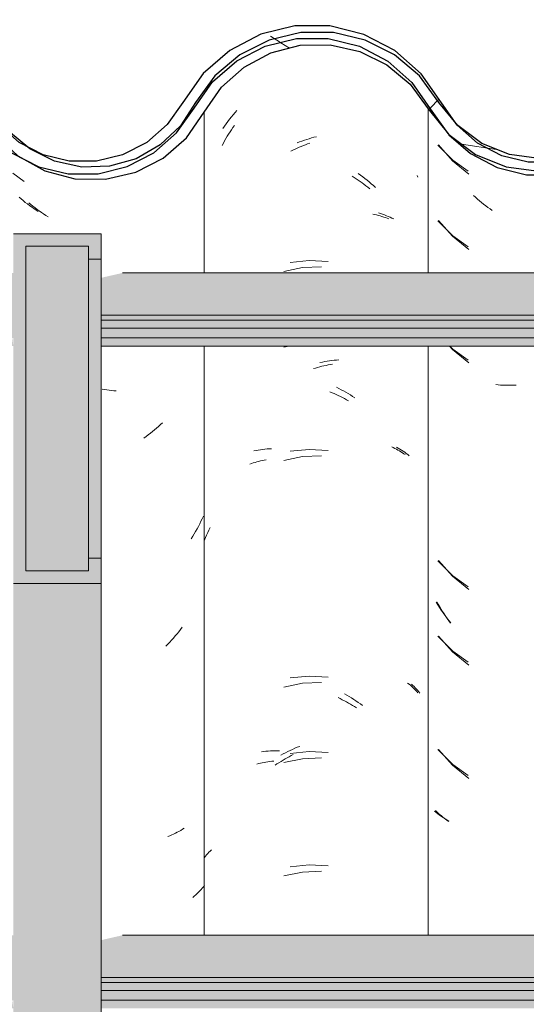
# Model space of a CAD drawing. Header units: metres. Extents: x 9.7 to 43.6, y -0.5 to 5.6.
# Tile 137 of 154: x 34.14 to 34.342, y 3.516 to 3.908. Entities that reach past the tile are written whole.
import ezdxf

# ---------------------------------------------------------------- set-up
doc = ezdxf.new("R2010")
doc.units = ezdxf.units.M
doc.layers.add('A-GLAZ-CWMG', color=7, linetype='Continuous', lineweight=5)
doc.layers.add('A-ROOF', color=7, linetype='Continuous', lineweight=5)
pattern_1 = [(50, (-14.575, 2.812), (0.364365, -0.031877), [0.0381, -0.4191]), (355, (-14.575, 2.812), (-0.070485, 0.382117), [0.03048, -0.33528]), (100.451, (-14.545, 2.81), (0.293886, 0.35023), [0.03238, -0.35618]), (46.184, (-14.575, 2.914), (0.54216, -0.084084), [0.05715, -0.62865]), (96.636, (-14.53, 2.907), (0.474805, 0.49485), [0.04857, -0.53427]), (351.184, (-14.575, 2.914), (0.47481, 0.49485), [0.04572, -0.50292]), (21, (-14.524, 2.888), (0.303226, -0.204528), [0.0381, -0.4191]), (326, (-14.524, 2.888), (0.123607, 0.36838), [0.03048, -0.33528]), (71.451, (-14.499, 2.871), (0.426833, 0.16384), [0.03238, -0.35618]), (37.5, (-14.575, 2.812), (0.0061807, 0.169108), [0.01676, -0.31445, 0.01676, -0.3236, -0.33655]), (37.5, (-14.575, 2.812), (0.0061807, 0.169108), [-0.67158, 0.01676, -0.31979]), (7.5, (-14.575, 2.812), (0.133641, 0.200358), [0.01676, -0.17729, 0.01676, -0.30683, -0.12827]), (7.5, (-14.575, 2.812), (0.133641, 0.200358), [-0.51765, 0.01676, -0.11151]), (327.5, (-14.688, 2.812), (0.2711816, -0.0114606), [0.01676, -0.11024, 0.01676, -0.37948, -0.52578]), (327.5, (-14.688, 2.812), (0.2711816, -0.0114606), [-0.52324, 0.01676, -0.50902]), (317.5, (-14.739, 2.812), (0.296258, 0.05085), [0.01676, -0.14834, 0.01676, -0.24638, -0.37338]), (317.5, (-14.739, 2.812), (0.296258, 0.05085), [-0.42824, 0.01676, -0.35662])]

# ---------------------------------------------------------------- blocks, each defined once
blk = doc.blocks.new('FP_215-D')
at = {"layer": 'A-GLAZ-CWMG', "color": 9, "true_color": 0xc0c0c0}
for p, q in [((-16.62297, 3.85851), (-16.6174, 3.8522)), ((-16.6174, 3.8522), (-16.61085, 3.84689)), ((-16.60829, 3.83762), (-16.60909, 3.83835)), ((-16.60748, 3.83691), (-16.60829, 3.83762)), ((-16.60666, 3.83621), (-16.60748, 3.83691)), ((-16.60583, 3.83553), (-16.60666, 3.83621)), ((-16.60499, 3.83486), (-16.60583, 3.83553)), ((-16.60415, 3.83421), (-16.60499, 3.83486)), ((-16.6033, 3.83357), (-16.60415, 3.83421)), ((-16.60244, 3.83295), (-16.6033, 3.83357)), ((-16.60157, 3.83234), (-16.60244, 3.83295)), ((-16.62297, 3.82836), (-16.6174, 3.82206)), ((-16.6174, 3.82206), (-16.61085, 3.81675)), ((-16.61864, 3.77825), (-16.6174, 3.77684)), ((-16.6174, 3.77684), (-16.61085, 3.77154)), ((-16.5992, 3.76278), (-16.60009, 3.76286)), ((-16.59831, 3.76271), (-16.5992, 3.76278)), ((-16.59742, 3.76266), (-16.59831, 3.76271)), ((-16.59652, 3.76262), (-16.59742, 3.76266)), ((-16.59561, 3.7626), (-16.59652, 3.76262)), ((-16.5947, 3.7626), (-16.59561, 3.7626)), ((-16.59379, 3.76261), (-16.5947, 3.7626)), ((-16.59287, 3.76264), (-16.59379, 3.76261)), ((-16.59195, 3.76269), (-16.59287, 3.76264)), ((-16.62297, 3.69272), (-16.6174, 3.68642)), ((-16.6174, 3.68642), (-16.61085, 3.68111)), ((-16.62307, 3.67525), (-16.62362, 3.67625)), ((-16.6225, 3.67427), (-16.62307, 3.67525)), ((-16.62192, 3.67329), (-16.6225, 3.67427)), ((-16.62133, 3.67233), (-16.62192, 3.67329)), ((-16.62073, 3.67138), (-16.62133, 3.67233)), ((-16.62011, 3.67043), (-16.62073, 3.67138)), ((-16.61948, 3.6695), (-16.62011, 3.67043)), ((-16.61884, 3.66858), (-16.61948, 3.6695)), ((-16.61818, 3.66767), (-16.61884, 3.66858)), ((-16.62297, 3.66258), (-16.6174, 3.65627)), ((-16.6174, 3.65627), (-16.61085, 3.65097)), ((-16.62297, 3.61736), (-16.6174, 3.61106)), ((-16.6174, 3.61106), (-16.61085, 3.60575)), ((-16.62364, 3.59243), (-16.62418, 3.59296)), ((-16.62309, 3.59191), (-16.62364, 3.59243)), ((-16.62253, 3.5914), (-16.62309, 3.59191)), ((-16.62195, 3.59091), (-16.62253, 3.5914)), ((-16.62136, 3.59042), (-16.62195, 3.59091)), ((-16.62076, 3.58994), (-16.62136, 3.59042)), ((-16.62014, 3.58948), (-16.62076, 3.58994)), ((-16.61951, 3.58903), (-16.62014, 3.58948)), ((-16.61887, 3.58858), (-16.61951, 3.58903))]:
    blk.add_line(p, q, dxfattribs=at)
blk = doc.blocks.new('FP_216-D')
at = {"layer": 'A-GLAZ-CWMG', "color": 9, "true_color": 0xc0c0c0}
for p, q in [((-16.70631, 3.86878), (-16.70559, 3.86968)), ((-16.70559, 3.86968), (-16.70487, 3.87056)), ((-16.70487, 3.87056), (-16.70413, 3.87143)), ((-16.70413, 3.87143), (-16.70338, 3.87228)), ((-16.70904, 3.86506), (-16.70838, 3.86601)), ((-16.70838, 3.86601), (-16.7077, 3.86695)), ((-16.7077, 3.86695), (-16.70701, 3.86787)), ((-16.70701, 3.86787), (-16.70631, 3.86878)), ((-16.67363, 3.86127), (-16.67267, 3.86153)), ((-16.67267, 3.86153), (-16.67171, 3.86177)), ((-16.67935, 3.85929), (-16.6784, 3.85967)), ((-16.6784, 3.85967), (-16.67745, 3.86003)), ((-16.67745, 3.86003), (-16.67649, 3.86036)), ((-16.67649, 3.86036), (-16.67554, 3.86068)), ((-16.67554, 3.86068), (-16.67458, 3.86098)), ((-16.67458, 3.86098), (-16.67363, 3.86127)), ((-16.65499, 3.84707), (-16.6541, 3.84644)), ((-16.6541, 3.84644), (-16.65323, 3.84579)), ((-16.65323, 3.84579), (-16.65236, 3.84512)), ((-16.65236, 3.84512), (-16.6515, 3.84444)), ((-16.6515, 3.84444), (-16.65065, 3.84374)), ((-16.65065, 3.84374), (-16.64981, 3.84302)), ((-16.64981, 3.84302), (-16.64898, 3.84229)), ((-16.64898, 3.84229), (-16.64815, 3.84154)), ((-16.64693, 3.83136), (-16.64613, 3.83112)), ((-16.64613, 3.83112), (-16.64534, 3.83085)), ((-16.64534, 3.83085), (-16.64456, 3.83057)), ((-16.64456, 3.83057), (-16.64379, 3.83027)), ((-16.64379, 3.83027), (-16.64304, 3.82996)), ((-16.64304, 3.82996), (-16.64229, 3.82964)), ((-16.64229, 3.82964), (-16.64156, 3.8293)), ((-16.64156, 3.8293), (-16.64084, 3.82895)), ((-16.67459, 3.8124), (-16.68219, 3.81163)), ((-16.66696, 3.81199), (-16.67459, 3.8124)), ((-16.67027, 3.77168), (-16.66932, 3.77188)), ((-16.66932, 3.77188), (-16.66837, 3.77206)), ((-16.66837, 3.77206), (-16.66742, 3.77222)), ((-16.66742, 3.77222), (-16.66647, 3.77237)), ((-16.66647, 3.77237), (-16.66552, 3.77249)), ((-16.66552, 3.77249), (-16.66458, 3.7726)), ((-16.66458, 3.7726), (-16.66364, 3.77269)), ((-16.66364, 3.77269), (-16.66271, 3.77276)), ((-16.66368, 3.7618), (-16.66274, 3.76133)), ((-16.66274, 3.76133), (-16.66181, 3.76085)), ((-16.66181, 3.76085), (-16.66089, 3.76035)), ((-16.66089, 3.76035), (-16.65996, 3.75983)), ((-16.65996, 3.75983), (-16.65905, 3.75929)), ((-16.65905, 3.75929), (-16.65814, 3.75873)), ((-16.65814, 3.75873), (-16.65723, 3.75816)), ((-16.65723, 3.75816), (-16.65633, 3.75757)), ((-16.69659, 3.73642), (-16.69574, 3.73659)), ((-16.69574, 3.73659), (-16.69488, 3.73675)), ((-16.69488, 3.73675), (-16.69402, 3.73688)), ((-16.69402, 3.73688), (-16.69315, 3.737)), ((-16.69315, 3.737), (-16.69227, 3.73711)), ((-16.69227, 3.73711), (-16.69138, 3.73719)), ((-16.69138, 3.73719), (-16.69049, 3.73726)), ((-16.69049, 3.73726), (-16.68959, 3.73731)), ((-16.67459, 3.73705), (-16.68219, 3.73628)), ((-16.66696, 3.73664), (-16.67459, 3.73705)), ((-16.63978, 3.73796), (-16.63909, 3.73757)), ((-16.63909, 3.73757), (-16.63841, 3.73717)), ((-16.63841, 3.73717), (-16.63775, 3.73676)), ((-16.63775, 3.73676), (-16.6371, 3.73634)), ((-16.6371, 3.73634), (-16.63647, 3.7359)), ((-16.63647, 3.7359), (-16.63585, 3.73545)), ((-16.63585, 3.73545), (-16.63524, 3.73499)), ((-16.63524, 3.73499), (-16.63465, 3.73451)), ((-16.71505, 3.70386), (-16.71458, 3.70484)), ((-16.71458, 3.70484), (-16.71409, 3.70581)), ((-16.71638, 3.70087), (-16.71595, 3.70187)), ((-16.71595, 3.70187), (-16.7155, 3.70287)), ((-16.7155, 3.70287), (-16.71505, 3.70386)), ((-16.67459, 3.64662), (-16.68219, 3.64585)), ((-16.66696, 3.64621), (-16.67459, 3.64662)), ((-16.63378, 3.64335), (-16.63325, 3.64287)), ((-16.63325, 3.64287), (-16.63274, 3.64238)), ((-16.63274, 3.64238), (-16.63224, 3.64189)), ((-16.63224, 3.64189), (-16.63175, 3.64138)), ((-16.63175, 3.64138), (-16.63128, 3.64087)), ((-16.66044, 3.63953), (-16.65952, 3.639)), ((-16.65952, 3.639), (-16.65861, 3.63845)), ((-16.65861, 3.63845), (-16.6577, 3.63789)), ((-16.6577, 3.63789), (-16.6568, 3.63731)), ((-16.63128, 3.64087), (-16.63082, 3.64034)), ((-16.63082, 3.64034), (-16.63038, 3.63981)), ((-16.6568, 3.63731), (-16.6559, 3.63671)), ((-16.6559, 3.63671), (-16.65501, 3.63609)), ((-16.65501, 3.63609), (-16.65413, 3.63546)), ((-16.65413, 3.63546), (-16.65325, 3.63481)), ((-16.68121, 3.61736), (-16.68026, 3.61778)), ((-16.68026, 3.61778), (-16.67931, 3.61817)), ((-16.67931, 3.61817), (-16.67836, 3.61854)), ((-16.6936, 3.61637), (-16.69273, 3.61648)), ((-16.69273, 3.61648), (-16.69184, 3.61658)), ((-16.69184, 3.61658), (-16.69096, 3.61666)), ((-16.69096, 3.61666), (-16.69006, 3.61672)), ((-16.69006, 3.61672), (-16.68916, 3.61676)), ((-16.68916, 3.61676), (-16.68825, 3.61679)), ((-16.68825, 3.61679), (-16.68733, 3.61679)), ((-16.68733, 3.61679), (-16.68641, 3.61678)), ((-16.68588, 3.61504), (-16.68495, 3.61554)), ((-16.68495, 3.61554), (-16.68402, 3.61603)), ((-16.68402, 3.61603), (-16.68309, 3.61649)), ((-16.68309, 3.61649), (-16.68215, 3.61694)), ((-16.67459, 3.61648), (-16.68219, 3.61571)), ((-16.68215, 3.61694), (-16.68121, 3.61736)), ((-16.66696, 3.61607), (-16.67459, 3.61648)), ((-16.71638, 3.57428), (-16.71595, 3.57479)), ((-16.71595, 3.57479), (-16.7155, 3.57529)), ((-16.7155, 3.57529), (-16.71504, 3.57579)), ((-16.71504, 3.57579), (-16.71457, 3.57628)), ((-16.71457, 3.57628), (-16.71409, 3.57676)), ((-16.71409, 3.57676), (-16.71359, 3.57723)), ((-16.67459, 3.57126), (-16.68219, 3.57049)), ((-16.66696, 3.57085), (-16.67459, 3.57126))]:
    blk.add_line(p, q, dxfattribs=at)
blk = doc.blocks.new('FP_217-D')
at = {"layer": 'A-GLAZ-CWMG', "color": 9, "true_color": 0xc0c0c0}
for p, q in [((-16.78948, 3.83694), (-16.7903, 3.83763)), ((-16.78865, 3.83626), (-16.78948, 3.83694)), ((-16.78782, 3.83559), (-16.78865, 3.83626)), ((-16.78697, 3.83494), (-16.78782, 3.83559)), ((-16.78612, 3.83431), (-16.78697, 3.83494)), ((-16.78526, 3.83369), (-16.78612, 3.83431)), ((-16.78439, 3.83309), (-16.78526, 3.83369)), ((-16.78351, 3.8325), (-16.78439, 3.83309)), ((-16.78263, 3.83193), (-16.78351, 3.8325))]:
    blk.add_line(p, q, dxfattribs=at)
blk = doc.blocks.new('Rectangular Mullion - Telha Fibrocimento - Ondulada-V213-D')
at = {"layer": 'A-GLAZ-CWMG', "true_color": 0x808080}
h = blk.add_hatch(dxfattribs=at)
h.set_pattern_fill('FP_32', color=8, style=0, pattern_type=2)
h.set_pattern_definition(pattern_1)
h.paths.add_polyline_path([(-16.38005, 3.84925), (-16.38602, 3.85024), (-16.38083, 3.8513), (-16.38035, 3.85003)])
h.paths.add_polyline_path([(-16.20276, 3.84479), (-16.19077, 3.8476), (-16.1798, 3.85325), (-16.1705, 3.86139), (-16.15649, 3.88151), (-16.14746, 3.88956), (-16.13683, 3.89525), (-16.12489, 3.89828), (-16.11188, 3.89817), (-16.09922, 3.89472), (-16.09024, 3.89013), (-16.08062, 3.88171), (-16.06584, 3.86263), (-16.05526, 3.85474), (-16.04305, 3.84978), (-16.04234, 3.85233), (-16.03819, 3.84914), (-16.02991, 3.84809), (-16.01696, 3.84973), (-16.01201, 3.85172), (-16.01292, 3.85426), (-16.01221, 3.85464), (-16.00637, 3.85771), (-16.00474, 3.85464), (-15.99364, 3.86308), (-15.98528, 3.87341), (-15.98893, 3.87548), (-15.98585, 3.88056), (-15.9975, 3.86618), (-16.00709, 3.85907), (-16.01812, 3.85462), (-16.03001, 3.85312), (-16.04305, 3.85517), (-16.05273, 3.85907), (-16.06259, 3.86652), (-16.06966, 3.87491), (-16.07351, 3.87332), (-16.08062, 3.88346), (-16.07773, 3.88611), (-16.08135, 3.88854), (-16.08524, 3.89002), (-16.08275, 3.88533), (-16.09024, 3.89192), (-16.0883, 3.89482), (-16.10156, 3.90091), (-16.11188, 3.90338), (-16.11315, 3.90072), (-16.11394, 3.90091), (-16.1268, 3.90091), (-16.13908, 3.89793), (-16.15193, 3.89073), (-16.16008, 3.88363), (-16.16091, 3.88363), (-16.16689, 3.87543), (-16.16632, 3.8748), (-16.16767, 3.87324), (-16.16843, 3.87314), (-16.17663, 3.86139), (-16.1835, 3.85538), (-16.19413, 3.84984), (-16.20702, 3.84697), (-16.21389, 3.84697), (-16.21164, 3.84966), (-16.21229, 3.84966), (-16.22309, 3.852), (-16.23302, 3.85688), (-16.24151, 3.86402), (-16.2491, 3.87466), (-16.25607, 3.88597), (-16.26697, 3.89657), (-16.28011, 3.90414), (-16.29662, 3.90826), (-16.31024, 3.90846), (-16.32453, 3.90514), (-16.33799, 3.89818), (-16.34935, 3.88808), (-16.36408, 3.86642), (-16.37221, 3.85911), (-16.38183, 3.85398), (-16.3867, 3.85235), (-16.38709, 3.85003), (-16.39051, 3.85178), (-16.39238, 3.8513), (-16.40394, 3.85141), (-16.41572, 3.8548), (-16.42351, 3.85886), (-16.43171, 3.86609), (-16.44803, 3.88855), (-16.45661, 3.8962), (-16.47107, 3.90331), (-16.48358, 3.90625), (-16.49688, 3.9063), (-16.51059, 3.90297), (-16.52313, 3.89645), (-16.53378, 3.88711), (-16.54193, 3.87548), (-16.53861, 3.87301), (-16.5477, 3.86206), (-16.55799, 3.8551), (-16.55937, 3.85771), (-16.56422, 3.85463), (-16.56592, 3.85426), (-16.56517, 3.85165), (-16.5717, 3.84951), (-16.58301, 3.84808), (-16.59202, 3.84978), (-16.59534, 3.85233), (-16.59605, 3.84978), (-16.60972, 3.85583), (-16.61884, 3.86262), (-16.60826, 3.85402), (-16.59957, 3.84949), (-16.58727, 3.84662), (-16.57589, 3.84663), (-16.56422, 3.84951), (-16.55316, 3.85545), (-16.5445, 3.86308), (-16.53014, 3.88364), (-16.52042, 3.8922), (-16.50898, 3.89818), (-16.49646, 3.90126), (-16.48278, 3.90106), (-16.4691, 3.89713), (-16.45801, 3.89073), (-16.44968, 3.88325), (-16.43434, 3.86178), (-16.42647, 3.85479), (-16.41357, 3.8486), (-16.40326, 3.84624), (-16.39182, 3.84628), (-16.37794, 3.85038), (-16.36934, 3.85498), (-16.36029, 3.86313), (-16.34572, 3.8846), (-16.33553, 3.89375), (-16.32347, 3.90015), (-16.30979, 3.90342), (-16.29468, 3.90289), (-16.28341, 3.90003), (-16.27139, 3.89356), (-16.26125, 3.88435), (-16.25361, 3.87295), (-16.24997, 3.87295), (-16.24548, 3.86663), (-16.24225, 3.86381), (-16.24662, 3.86237), (-16.23731, 3.85951), (-16.23963, 3.85587), (-16.23672, 3.85356), (-16.22697, 3.84816), (-16.21507, 3.84498), (-16.20573, 3.84484)])
h.paths.add_polyline_path([(-16.72745, 3.8633), (-16.72821, 3.86397), (-16.72709, 3.86502)])
h.paths.add_polyline_path([(-16.7669, 3.84695), (-16.75876, 3.84697), (-16.74713, 3.84984), (-16.7365, 3.85538), (-16.72745, 3.8633), (-16.72561, 3.86663), (-16.72119, 3.87351), (-16.72049, 3.87314), (-16.71932, 3.8748), (-16.71984, 3.87561), (-16.71358, 3.88408), (-16.71308, 3.88363), (-16.70342, 3.89205), (-16.68983, 3.89848), (-16.67969, 3.90094), (-16.66547, 3.90109), (-16.66488, 3.90338), (-16.65222, 3.90035), (-16.6413, 3.89482), (-16.64324, 3.89192), (-16.6428, 3.89153), (-16.63575, 3.88533), (-16.63824, 3.89002), (-16.63298, 3.88802), (-16.63073, 3.88611), (-16.63362, 3.88346), (-16.62625, 3.87295), (-16.62246, 3.87502), (-16.62017, 3.87295), (-16.62992, 3.88685), (-16.64059, 3.89619), (-16.65456, 3.90302), (-16.66694, 3.90594), (-16.68032, 3.90596), (-16.69388, 3.90265), (-16.70628, 3.89619), (-16.71683, 3.88697), (-16.7328, 3.86524), (-16.73938, 3.85951), (-16.74898, 3.85454), (-16.75946, 3.85198), (-16.77072, 3.85209), (-16.78236, 3.85539), (-16.77598, 3.85198), (-16.76553, 3.84926), (-16.76689, 3.84697)])
h.paths.add_polyline_path([(-15.86057, 3.84716), (-15.86057, 3.8486), (-15.86272, 3.84913), (-15.87378, 3.85436), (-15.88316, 3.85819), (-15.8926, 3.86529), (-15.9083, 3.88523), (-15.91991, 3.89379), (-15.93341, 3.89888), (-15.94535, 3.90039), (-15.94858, 3.9), (-15.95806, 3.89709), (-15.96909, 3.89073), (-15.97713, 3.88295), (-15.9674, 3.8898), (-15.95593, 3.89406), (-15.94346, 3.8952), (-15.93142, 3.89314), (-15.92222, 3.88947), (-15.91248, 3.88232), (-15.8993, 3.86529), (-15.89668, 3.86255), (-15.8895, 3.85638), (-15.88134, 3.85162), (-15.87118, 3.84829), (-15.86084, 3.84719)])
h.paths.add_polyline_path([(-16.9178, 3.84723), (-16.91662, 3.84723), (-16.9036, 3.85076), (-16.89443, 3.85546), (-16.88536, 3.86325), (-16.87288, 3.88065), (-16.8658, 3.88684), (-16.85748, 3.89117), (-16.84839, 3.8934), (-16.83845, 3.89325), (-16.82877, 3.89056), (-16.82161, 3.88684), (-16.81425, 3.88025), (-16.8021, 3.86313), (-16.79302, 3.85526), (-16.79197, 3.85526), (-16.79263, 3.85587), (-16.79077, 3.85965), (-16.79983, 3.86257), (-16.79549, 3.86402), (-16.79983, 3.86852), (-16.803, 3.87298), (-16.80661, 3.87295), (-16.8152, 3.88521), (-16.82439, 3.89356), (-16.83088, 3.89657), (-16.83903, 3.89842), (-16.84968, 3.89824), (-16.85919, 3.89592), (-16.86893, 3.89073), (-16.87651, 3.88412), (-16.88909, 3.86661), (-16.89872, 3.85887), (-16.90718, 3.85462), (-16.9178, 3.85218), (-16.92756, 3.85218), (-16.93492, 3.84878), (-16.92852, 3.84723), (-16.92227, 3.84723)])
h.paths.add_polyline_path([(-16.93305, 3.84925), (-16.93383, 3.8513), (-16.93772, 3.85003), (-16.93483, 3.84954)])
h.paths.add_polyline_path([(-16.94009, 3.85003), (-16.93923, 3.85286), (-16.93492, 3.85398), (-16.94009, 3.85557), (-16.95065, 3.86193), (-16.95696, 3.86763), (-16.96314, 3.87669), (-16.96682, 3.87295), (-16.95978, 3.86325), (-16.94884, 3.85451), (-16.94482, 3.85245)])
h.paths.add_polyline_path([(-16.58741, 3.85054), (-16.58727, 3.85163), (-16.59099, 3.85255), (-16.5879, 3.85081)])
h.paths.add_polyline_path([(-16.03441, 3.85054), (-16.03799, 3.85255), (-16.03427, 3.85163)])
h.paths.add_polyline_path([(-16.61904, 3.86328), (-16.61559, 3.86641), (-16.62106, 3.86977), (-16.6193, 3.86411)])
h.paths.add_polyline_path([(-16.06604, 3.86328), (-16.06806, 3.86977), (-16.06285, 3.86618), (-16.06584, 3.86346)])
h.paths.add_polyline_path([(-16.17445, 3.8633), (-16.17445, 3.86468), (-16.17521, 3.86397)])
at = {"layer": 'A-GLAZ-CWMG', "lineweight": 25}
blk.add_line((-16.62625, 3.87295), (-16.61931, 3.86303), dxfattribs=at)
at = {"layer": 'A-GLAZ-CWMG', "lineweight": 25, "flags": 128}
for points in [[(-16.62185, 3.87535), (-16.62992, 3.88685), (-16.64044, 3.89611), (-16.65283, 3.90259), (-16.66638, 3.90594), (-16.68032, 3.90596), (-16.69388, 3.90265), (-16.70628, 3.89619), (-16.71683, 3.88697), (-16.72493, 3.87548)], [(-16.72049, 3.87314), (-16.71308, 3.88363), (-16.70342, 3.89205), (-16.69208, 3.89793), (-16.67969, 3.90094), (-16.66694, 3.90091), (-16.65456, 3.89785), (-16.64324, 3.89192), (-16.63362, 3.88346), (-16.62625, 3.87295)], [(-16.8091, 3.87295), (-16.8021, 3.86313), (-16.79302, 3.85526), (-16.78236, 3.84976), (-16.77072, 3.84694), (-16.75876, 3.84697), (-16.74713, 3.84984), (-16.7365, 3.85538), (-16.72745, 3.8633), (-16.72049, 3.87314)], [(-16.72493, 3.87548), (-16.73121, 3.86663), (-16.73938, 3.85951), (-16.74898, 3.85454), (-16.75946, 3.85198), (-16.77024, 3.85198), (-16.78072, 3.85454), (-16.79031, 3.85951), (-16.79848, 3.86663), (-16.80477, 3.87548)], [(-16.54193, 3.87548), (-16.54816, 3.86653), (-16.55631, 3.85932), (-16.56592, 3.85426), (-16.57644, 3.85165), (-16.58727, 3.85163), (-16.59779, 3.85421), (-16.60742, 3.85923), (-16.61559, 3.86641), (-16.62185, 3.87535)], [(-16.61889, 3.86257), (-16.61024, 3.85506), (-16.59957, 3.84949), (-16.5879, 3.84662), (-16.57589, 3.84663), (-16.56422, 3.84951), (-16.55355, 3.8551), (-16.5445, 3.86308), (-16.53757, 3.87301)]]:
    blk.add_lwpolyline(points, dxfattribs=at)
at = {"layer": 'A-GLAZ-CWMG'}
for name in ['FP_216-D', 'FP_215-D', 'FP_217-D']:
    blk.add_blockref(name, (0, 0), dxfattribs=at)
blk = doc.blocks.new('FP_236-D')
at = {"layer": 'A-GLAZ-CWMG', "color": 9, "true_color": 0xc0c0c0}
for p, q in [((-16.62325, 3.85839), (-16.61731, 3.85243)), ((-16.61731, 3.85243), (-16.61122, 3.84803)), ((-16.62325, 3.82825), (-16.61731, 3.82229)), ((-16.61731, 3.82229), (-16.61122, 3.81788)), ((-16.61848, 3.77825), (-16.61731, 3.77707)), ((-16.61731, 3.77707), (-16.61122, 3.77267)), ((-16.62325, 3.69261), (-16.61731, 3.68664)), ((-16.61731, 3.68664), (-16.61122, 3.68224)), ((-16.62327, 3.67502), (-16.62395, 3.6761)), ((-16.62259, 3.67395), (-16.62327, 3.67502)), ((-16.62188, 3.6729), (-16.62259, 3.67395)), ((-16.62116, 3.67186), (-16.62188, 3.6729)), ((-16.62043, 3.67084), (-16.62116, 3.67186)), ((-16.61968, 3.66983), (-16.62043, 3.67084)), ((-16.61891, 3.66883), (-16.61968, 3.66983)), ((-16.61813, 3.66786), (-16.61891, 3.66883)), ((-16.62325, 3.66246), (-16.61731, 3.6565)), ((-16.61731, 3.6565), (-16.61122, 3.6521)), ((-16.62325, 3.61725), (-16.61731, 3.61129)), ((-16.61731, 3.61129), (-16.61122, 3.60688)), ((-16.6239, 3.59221), (-16.62456, 3.59276)), ((-16.62323, 3.59167), (-16.6239, 3.59221)), ((-16.62254, 3.59114), (-16.62323, 3.59167)), ((-16.62183, 3.59063), (-16.62254, 3.59114)), ((-16.62111, 3.59013), (-16.62183, 3.59063)), ((-16.62038, 3.58965), (-16.62111, 3.59013)), ((-16.61963, 3.58918), (-16.62038, 3.58965)), ((-16.61886, 3.58873), (-16.61963, 3.58918))]:
    blk.add_line(p, q, dxfattribs=at)
blk = doc.blocks.new('FP_237-D')
at = {"layer": 'A-GLAZ-CWMG', "color": 9, "true_color": 0xc0c0c0}
for p, q in [((-16.70558, 3.86454), (-16.705, 3.86539)), ((-16.705, 3.86539), (-16.70441, 3.86623)), ((-16.70778, 3.86104), (-16.70724, 3.86193)), ((-16.70724, 3.86193), (-16.7067, 3.86281)), ((-16.7067, 3.86281), (-16.70615, 3.86368)), ((-16.70615, 3.86368), (-16.70558, 3.86454)), ((-16.7093, 3.85832), (-16.7088, 3.85923)), ((-16.7088, 3.85923), (-16.7083, 3.86014)), ((-16.7083, 3.86014), (-16.70778, 3.86104)), ((-16.67939, 3.85716), (-16.67855, 3.85754)), ((-16.67855, 3.85754), (-16.67771, 3.8579)), ((-16.67771, 3.8579), (-16.67688, 3.85824)), ((-16.67688, 3.85824), (-16.67604, 3.85857)), ((-16.67604, 3.85857), (-16.67519, 3.85889)), ((-16.67519, 3.85889), (-16.67435, 3.85919)), ((-16.68187, 3.85594), (-16.68105, 3.85636)), ((-16.68105, 3.85636), (-16.68022, 3.85677)), ((-16.68022, 3.85677), (-16.67939, 3.85716)), ((-16.65746, 3.846), (-16.65665, 3.8455)), ((-16.63152, 3.84635), (-16.63119, 3.84562)), ((-16.65665, 3.8455), (-16.65585, 3.84499)), ((-16.65585, 3.84499), (-16.65506, 3.84447)), ((-16.65506, 3.84447), (-16.65427, 3.84393)), ((-16.65427, 3.84393), (-16.65349, 3.84337)), ((-16.65349, 3.84337), (-16.65271, 3.8428)), ((-16.65271, 3.8428), (-16.65194, 3.84222)), ((-16.65194, 3.84222), (-16.65117, 3.84162)), ((-16.65117, 3.84162), (-16.65041, 3.84101)), ((-16.64914, 3.83093), (-16.6484, 3.83076)), ((-16.6484, 3.83076), (-16.64767, 3.83058)), ((-16.64767, 3.83058), (-16.64695, 3.83039)), ((-16.64695, 3.83039), (-16.64623, 3.83018)), ((-16.64623, 3.83018), (-16.64553, 3.82996)), ((-16.64553, 3.82996), (-16.64483, 3.82973)), ((-16.64483, 3.82973), (-16.64414, 3.82948)), ((-16.64414, 3.82948), (-16.64346, 3.82923)), ((-16.64346, 3.82923), (-16.64279, 3.82896)), ((-16.6772, 3.80953), (-16.68464, 3.80798)), ((-16.6696, 3.80986), (-16.6772, 3.80953)), ((-16.68268, 3.77825), (-16.68464, 3.77784)), ((-16.66616, 3.77088), (-16.66532, 3.77102)), ((-16.67291, 3.76924), (-16.67207, 3.76949)), ((-16.67207, 3.76949), (-16.67122, 3.76974)), ((-16.67122, 3.76974), (-16.67038, 3.76997)), ((-16.67038, 3.76997), (-16.66953, 3.77018)), ((-16.66953, 3.77018), (-16.66869, 3.77038)), ((-16.66869, 3.77038), (-16.66784, 3.77056)), ((-16.66784, 3.77056), (-16.667, 3.77073)), ((-16.667, 3.77073), (-16.66616, 3.77088)), ((-16.6663, 3.75997), (-16.66546, 3.75963)), ((-16.66546, 3.75963), (-16.66462, 3.75928)), ((-16.66462, 3.75928), (-16.66379, 3.75891)), ((-16.66379, 3.75891), (-16.66295, 3.75853)), ((-16.66295, 3.75853), (-16.66212, 3.75813)), ((-16.66212, 3.75813), (-16.6613, 3.75771)), ((-16.6613, 3.75771), (-16.66047, 3.75729)), ((-16.66047, 3.75729), (-16.65965, 3.75684)), ((-16.65965, 3.75684), (-16.65883, 3.75639)), ((-16.64167, 3.73804), (-16.64102, 3.73774)), ((-16.64102, 3.73774), (-16.64039, 3.73743)), ((-16.64039, 3.73743), (-16.63976, 3.7371)), ((-16.63976, 3.7371), (-16.63915, 3.73677)), ((-16.63915, 3.73677), (-16.63854, 3.73642)), ((-16.63854, 3.73642), (-16.63795, 3.73606)), ((-16.63795, 3.73606), (-16.63737, 3.7357)), ((-16.63737, 3.7357), (-16.6368, 3.73532)), ((-16.69688, 3.73164), (-16.69617, 3.73185)), ((-16.69617, 3.73185), (-16.69545, 3.73206)), ((-16.69545, 3.73206), (-16.69472, 3.73224)), ((-16.69472, 3.73224), (-16.69399, 3.73242)), ((-16.69399, 3.73242), (-16.69324, 3.73258)), ((-16.69324, 3.73258), (-16.69249, 3.73273)), ((-16.69249, 3.73273), (-16.69174, 3.73286)), ((-16.6772, 3.73418), (-16.68464, 3.73263)), ((-16.6696, 3.7345), (-16.6772, 3.73418)), ((-16.6368, 3.73532), (-16.63624, 3.73493)), ((-16.69828, 3.73118), (-16.69758, 3.73142)), ((-16.69758, 3.73142), (-16.69688, 3.73164)), ((-16.6772, 3.64375), (-16.68464, 3.6422)), ((-16.6696, 3.64408), (-16.6772, 3.64375)), ((-16.63532, 3.64382), (-16.63475, 3.64337)), ((-16.63475, 3.64337), (-16.6342, 3.64291)), ((-16.6342, 3.64291), (-16.63366, 3.64245)), ((-16.63366, 3.64245), (-16.63314, 3.64197)), ((-16.63314, 3.64197), (-16.63263, 3.64148)), ((-16.63263, 3.64148), (-16.63214, 3.64098)), ((-16.66302, 3.63799), (-16.66219, 3.63759)), ((-16.66219, 3.63759), (-16.66136, 3.63718)), ((-16.63214, 3.64098), (-16.63166, 3.64048)), ((-16.63166, 3.64048), (-16.63119, 3.63996)), ((-16.66136, 3.63718), (-16.66054, 3.63675)), ((-16.66054, 3.63675), (-16.65972, 3.63631)), ((-16.65972, 3.63631), (-16.6589, 3.63585)), ((-16.6589, 3.63585), (-16.65809, 3.63538)), ((-16.65809, 3.63538), (-16.65728, 3.6349)), ((-16.65728, 3.6349), (-16.65648, 3.6344)), ((-16.65648, 3.6344), (-16.65568, 3.63388)), ((-16.68419, 3.61353), (-16.68338, 3.61399)), ((-16.68338, 3.61399), (-16.68256, 3.61444)), ((-16.68256, 3.61444), (-16.68173, 3.61487)), ((-16.68173, 3.61487), (-16.68091, 3.61529)), ((-16.6696, 3.61393), (-16.6772, 3.61361)), ((-16.69551, 3.61147), (-16.69478, 3.61166)), ((-16.69478, 3.61166), (-16.69405, 3.61183)), ((-16.69405, 3.61183), (-16.69331, 3.61199)), ((-16.69331, 3.61199), (-16.69256, 3.61214)), ((-16.69256, 3.61214), (-16.6918, 3.61228)), ((-16.6918, 3.61228), (-16.69104, 3.6124)), ((-16.69104, 3.6124), (-16.69027, 3.61251)), ((-16.69027, 3.61251), (-16.68949, 3.6126)), ((-16.68949, 3.6126), (-16.68871, 3.61268)), ((-16.6882, 3.611), (-16.68741, 3.61153)), ((-16.68741, 3.61153), (-16.68661, 3.61205)), ((-16.68661, 3.61205), (-16.68581, 3.61256)), ((-16.68581, 3.61256), (-16.685, 3.61305)), ((-16.685, 3.61305), (-16.68419, 3.61353)), ((-16.6772, 3.61361), (-16.68464, 3.61206)), ((-16.6772, 3.56839), (-16.68464, 3.56684)), ((-16.6696, 3.56872), (-16.6772, 3.56839))]:
    blk.add_line(p, q, dxfattribs=at)
blk = doc.blocks.new('FP_238-D')
at = {"layer": 'A-GLAZ-CWMG', "color": 9, "true_color": 0xc0c0c0}
for p, q in [((-16.79283, 3.84728), (-16.78822, 3.84391)), ((-16.78559, 3.83476), (-16.78641, 3.83545)), ((-16.78476, 3.83408), (-16.78559, 3.83476)), ((-16.78392, 3.83343), (-16.78476, 3.83408)), ((-16.78307, 3.83278), (-16.78392, 3.83343)), ((-16.78221, 3.83215), (-16.78307, 3.83278)), ((-16.78135, 3.83154), (-16.78221, 3.83215)), ((-16.78048, 3.83094), (-16.78135, 3.83154)), ((-16.7796, 3.83036), (-16.78048, 3.83094)), ((-16.77872, 3.82979), (-16.7796, 3.83036)), ((-16.75627, 3.76088), (-16.7572, 3.76104)), ((-16.75533, 3.76073), (-16.75627, 3.76088)), ((-16.75439, 3.76061), (-16.75533, 3.76073)), ((-16.75346, 3.7605), (-16.75439, 3.76061)), ((-16.75253, 3.76041), (-16.75346, 3.7605)), ((-16.7516, 3.76033), (-16.75253, 3.76041)), ((-16.73303, 3.74769), (-16.73382, 3.74695)), ((-16.73792, 3.74346), (-16.73876, 3.74281)), ((-16.73708, 3.74413), (-16.73792, 3.74346)), ((-16.73625, 3.74481), (-16.73708, 3.74413)), ((-16.73543, 3.74551), (-16.73625, 3.74481)), ((-16.73462, 3.74622), (-16.73543, 3.74551)), ((-16.73382, 3.74695), (-16.73462, 3.74622)), ((-16.73961, 3.74217), (-16.74047, 3.74155)), ((-16.73876, 3.74281), (-16.73961, 3.74217)), ((-16.71773, 3.70834), (-16.71824, 3.70732)), ((-16.71723, 3.70937), (-16.71773, 3.70834)), ((-16.71675, 3.71041), (-16.71723, 3.70937)), ((-16.71986, 3.70431), (-16.72043, 3.70332)), ((-16.71931, 3.7053), (-16.71986, 3.70431)), ((-16.71877, 3.7063), (-16.71931, 3.7053)), ((-16.71824, 3.70732), (-16.71877, 3.7063)), ((-16.72101, 3.70235), (-16.7216, 3.70139)), ((-16.72043, 3.70332), (-16.72101, 3.70235)), ((-16.72586, 3.66517), (-16.72655, 3.6643)), ((-16.72519, 3.66606), (-16.72586, 3.66517)), ((-16.7287, 3.66176), (-16.72943, 3.66094)), ((-16.72797, 3.66259), (-16.7287, 3.66176)), ((-16.72726, 3.66344), (-16.72797, 3.66259)), ((-16.72655, 3.6643), (-16.72726, 3.66344)), ((-16.73093, 3.65933), (-16.7317, 3.65855)), ((-16.73018, 3.66013), (-16.73093, 3.65933)), ((-16.72943, 3.66094), (-16.73018, 3.66013)), ((-16.73014, 3.58287), (-16.7309, 3.58256)), ((-16.72939, 3.5832), (-16.73014, 3.58287)), ((-16.72866, 3.58355), (-16.72939, 3.5832)), ((-16.72794, 3.5839), (-16.72866, 3.58355)), ((-16.72722, 3.58427), (-16.72794, 3.5839)), ((-16.72652, 3.58465), (-16.72722, 3.58427)), ((-16.72583, 3.58505), (-16.72652, 3.58465)), ((-16.72515, 3.58546), (-16.72583, 3.58505)), ((-16.72449, 3.58587), (-16.72515, 3.58546)), ((-16.71626, 3.5631), (-16.71673, 3.56253)), ((-16.71983, 3.5593), (-16.7204, 3.5588)), ((-16.71928, 3.55982), (-16.71983, 3.5593)), ((-16.71874, 3.56034), (-16.71928, 3.55982)), ((-16.71822, 3.56088), (-16.71874, 3.56034)), ((-16.71771, 3.56142), (-16.71822, 3.56088)), ((-16.71721, 3.56197), (-16.71771, 3.56142)), ((-16.71673, 3.56253), (-16.71721, 3.56197)), ((-16.7204, 3.5588), (-16.72098, 3.5583))]:
    blk.add_line(p, q, dxfattribs=at)
blk = doc.blocks.new('Rectangular Mullion - Telha Fibrocimento - Ondulada-V227-D')
at = {"layer": 'A-GLAZ-CWMG', "true_color": 0x808080}
h = blk.add_hatch(dxfattribs=at)
h.set_pattern_fill('FP_32', color=8, style=0, pattern_type=2)
h.set_pattern_definition(pattern_1)
h.paths.add_polyline_path([(-16.93305, 3.84925), (-16.93865, 3.85032), (-16.93383, 3.8513), (-16.93335, 3.85003)])
h.paths.add_polyline_path([(-16.75576, 3.84479), (-16.74377, 3.8476), (-16.7328, 3.85325), (-16.7235, 3.86139), (-16.70949, 3.88151), (-16.70046, 3.88956), (-16.68983, 3.89525), (-16.67789, 3.89828), (-16.66488, 3.89817), (-16.65222, 3.89472), (-16.64324, 3.89013), (-16.63362, 3.88171), (-16.61884, 3.86263), (-16.60826, 3.85474), (-16.59605, 3.84978), (-16.59534, 3.85233), (-16.59119, 3.84914), (-16.58291, 3.84809), (-16.56996, 3.84973), (-16.56501, 3.85172), (-16.56592, 3.85426), (-16.56521, 3.85464), (-16.55937, 3.85771), (-16.55774, 3.85464), (-16.54664, 3.86308), (-16.53828, 3.87341), (-16.54193, 3.87548), (-16.53885, 3.88056), (-16.5505, 3.86618), (-16.56009, 3.85907), (-16.57112, 3.85462), (-16.58301, 3.85312), (-16.59605, 3.85517), (-16.60573, 3.85907), (-16.61559, 3.86652), (-16.62266, 3.87491), (-16.62651, 3.87332), (-16.63362, 3.88346), (-16.63073, 3.88611), (-16.63435, 3.88854), (-16.63824, 3.89002), (-16.63575, 3.88533), (-16.64324, 3.89192), (-16.6413, 3.89482), (-16.65456, 3.90091), (-16.66488, 3.90338), (-16.66615, 3.90072), (-16.66694, 3.90091), (-16.6798, 3.90091), (-16.69334, 3.89728), (-16.70493, 3.89073), (-16.71308, 3.88363), (-16.71391, 3.88363), (-16.71989, 3.87543), (-16.71932, 3.8748), (-16.72049, 3.87314), (-16.72143, 3.87314), (-16.72963, 3.86139), (-16.7365, 3.85538), (-16.74713, 3.84984), (-16.76002, 3.84697), (-16.76689, 3.84697), (-16.76464, 3.84966), (-16.76529, 3.84966), (-16.77609, 3.852), (-16.78602, 3.85688), (-16.79451, 3.86402), (-16.8021, 3.87466), (-16.80907, 3.88597), (-16.81997, 3.89657), (-16.83351, 3.90425), (-16.84962, 3.90826), (-16.86324, 3.90846), (-16.87753, 3.90514), (-16.89099, 3.89818), (-16.9036, 3.88624), (-16.91708, 3.86642), (-16.92521, 3.85911), (-16.93483, 3.85398), (-16.9397, 3.85235), (-16.94009, 3.85003), (-16.94351, 3.85178), (-16.94538, 3.8513), (-16.95694, 3.85141), (-16.96872, 3.8548), (-16.97651, 3.85886), (-16.98471, 3.86609), (-16.99903, 3.88678), (-17.00961, 3.8962), (-17.02407, 3.90331), (-17.03658, 3.90625), (-17.04988, 3.9063), (-17.06359, 3.90297), (-17.07613, 3.89645), (-17.08678, 3.88711), (-17.09493, 3.87548), (-17.09161, 3.87301), (-17.1007, 3.86206), (-17.11099, 3.8551), (-17.11237, 3.85771), (-17.11722, 3.85463), (-17.11892, 3.85426), (-17.11817, 3.85165), (-17.1247, 3.84951), (-17.13601, 3.84808), (-17.14502, 3.84978), (-17.14834, 3.85233), (-17.14905, 3.84978), (-17.16272, 3.85583), (-17.17184, 3.86262), (-17.16126, 3.85402), (-17.15257, 3.84949), (-17.14027, 3.84662), (-17.12889, 3.84663), (-17.11722, 3.84951), (-17.10655, 3.8551), (-17.0975, 3.86308), (-17.08314, 3.88364), (-17.07342, 3.8922), (-17.06198, 3.89818), (-17.04946, 3.90126), (-17.03578, 3.90106), (-17.0221, 3.89713), (-17.01101, 3.89073), (-17.00268, 3.88325), (-16.98734, 3.86178), (-16.97947, 3.85479), (-16.96657, 3.8486), (-16.95626, 3.84624), (-16.94482, 3.84628), (-16.9316, 3.85003), (-16.92234, 3.85498), (-16.91329, 3.86313), (-16.89872, 3.8846), (-16.88853, 3.89375), (-16.87647, 3.90015), (-16.86279, 3.90342), (-16.84768, 3.90289), (-16.83641, 3.90003), (-16.82439, 3.89356), (-16.81425, 3.88435), (-16.80661, 3.87295), (-16.80297, 3.87295), (-16.79847, 3.86661), (-16.79525, 3.86381), (-16.79962, 3.86237), (-16.79031, 3.85951), (-16.79263, 3.85587), (-16.78972, 3.85356), (-16.77997, 3.84816), (-16.76807, 3.84498), (-16.75873, 3.84484)])
h.paths.add_polyline_path([(-17.28045, 3.8633), (-17.28121, 3.86397), (-17.28009, 3.86502)])
h.paths.add_polyline_path([(-17.3199, 3.84695), (-17.31176, 3.84697), (-17.30013, 3.84984), (-17.28909, 3.85574), (-17.28045, 3.8633), (-17.27861, 3.86663), (-17.27419, 3.87351), (-17.27349, 3.87314), (-17.27232, 3.8748), (-17.27284, 3.87561), (-17.26658, 3.88408), (-17.26608, 3.88363), (-17.25642, 3.89205), (-17.24283, 3.89848), (-17.23269, 3.90094), (-17.21847, 3.90109), (-17.21788, 3.90338), (-17.20522, 3.90035), (-17.1943, 3.89482), (-17.19624, 3.89192), (-17.1958, 3.89153), (-17.18875, 3.88533), (-17.19124, 3.89002), (-17.18598, 3.88802), (-17.18396, 3.8859), (-17.18662, 3.88346), (-17.17925, 3.87295), (-17.17546, 3.87502), (-17.17317, 3.87295), (-17.18396, 3.88777), (-17.19359, 3.89619), (-17.20756, 3.90302), (-17.21994, 3.90594), (-17.23332, 3.90596), (-17.24688, 3.90265), (-17.25928, 3.89619), (-17.26983, 3.88697), (-17.2858, 3.86524), (-17.29238, 3.85951), (-17.30198, 3.85454), (-17.31246, 3.85198), (-17.32413, 3.85219), (-17.33536, 3.85539), (-17.32898, 3.85198), (-17.31853, 3.84926), (-17.31989, 3.84697)])
h.paths.add_polyline_path([(-16.41357, 3.84716), (-16.41357, 3.8486), (-16.41572, 3.84913), (-16.42678, 3.85436), (-16.43616, 3.85819), (-16.4456, 3.86529), (-16.4613, 3.88523), (-16.47291, 3.89379), (-16.48641, 3.89888), (-16.49835, 3.90039), (-16.50158, 3.9), (-16.51106, 3.89709), (-16.52209, 3.89073), (-16.53013, 3.88295), (-16.5204, 3.8898), (-16.50893, 3.89406), (-16.49646, 3.8952), (-16.48442, 3.89314), (-16.47522, 3.88947), (-16.46548, 3.88232), (-16.4523, 3.86529), (-16.44968, 3.86255), (-16.4425, 3.85638), (-16.43434, 3.85162), (-16.42418, 3.84829), (-16.41384, 3.84719)])
h.paths.add_polyline_path([(-17.47527, 3.84723), (-17.46962, 3.84723), (-17.45804, 3.85003), (-17.44743, 3.85546), (-17.43836, 3.86325), (-17.42588, 3.88065), (-17.4188, 3.88684), (-17.41048, 3.89117), (-17.40139, 3.8934), (-17.39145, 3.89325), (-17.38177, 3.89056), (-17.37461, 3.88684), (-17.36725, 3.88025), (-17.3551, 3.86313), (-17.34602, 3.85526), (-17.34497, 3.85526), (-17.34563, 3.85587), (-17.34377, 3.85965), (-17.35283, 3.86257), (-17.34849, 3.86402), (-17.35283, 3.86852), (-17.356, 3.87298), (-17.35961, 3.87295), (-17.3682, 3.88521), (-17.37739, 3.89356), (-17.38388, 3.89657), (-17.39203, 3.89842), (-17.40268, 3.89824), (-17.41219, 3.89592), (-17.42193, 3.89073), (-17.42951, 3.88412), (-17.44209, 3.86661), (-17.45172, 3.85887), (-17.46018, 3.85462), (-17.4708, 3.85218), (-17.48056, 3.85218), (-17.48792, 3.84878), (-17.48152, 3.84723), (-17.47534, 3.84723)])
h.paths.add_polyline_path([(-17.48605, 3.84925), (-17.48683, 3.8513), (-17.49072, 3.85003), (-17.48783, 3.84954)])
h.paths.add_polyline_path([(-17.49309, 3.85003), (-17.49223, 3.85286), (-17.48792, 3.85398), (-17.49309, 3.85557), (-17.50365, 3.86193), (-17.50996, 3.86763), (-17.51614, 3.87669), (-17.51982, 3.87295), (-17.51278, 3.86325), (-17.50184, 3.85451), (-17.49782, 3.85245)])
h.paths.add_polyline_path([(-16.58741, 3.85054), (-16.59099, 3.85255), (-16.58727, 3.85163)])
h.paths.add_polyline_path([(-17.14041, 3.85054), (-17.14027, 3.85163), (-17.14399, 3.85255), (-17.1409, 3.85081)])
h.paths.add_polyline_path([(-16.61904, 3.86328), (-16.62106, 3.86977), (-16.61585, 3.86618), (-16.61884, 3.86346)])
h.paths.add_polyline_path([(-17.17204, 3.86328), (-17.16859, 3.86641), (-17.17406, 3.86977), (-17.1723, 3.86411)])
h.paths.add_polyline_path([(-16.72745, 3.8633), (-16.72745, 3.86468), (-16.72821, 3.86397)])
at = {"layer": 'A-GLAZ-CWMG'}
for p, q in [((-16.7164, 3.80742), (-16.7164, 3.87156)), ((-16.62713, 3.80742), (-16.62713, 3.87295)), ((-16.7164, 3.54319), (-16.7164, 3.77825)), ((-16.62713, 3.54319), (-16.62713, 3.77825))]:
    blk.add_line(p, q, dxfattribs=at)
at = {"layer": 'A-GLAZ-CWMG', "lineweight": 25, "flags": 128}
for points in [[(-16.62283, 3.87548), (-16.63062, 3.88602), (-16.64059, 3.89446), (-16.65222, 3.90035), (-16.66488, 3.90338), (-16.67789, 3.90338), (-16.69054, 3.90035), (-16.70217, 3.89446), (-16.71215, 3.88602), (-16.71993, 3.87548)], [(-16.7164, 3.87156), (-16.70949, 3.88151), (-16.70046, 3.88956), (-16.68983, 3.89525), (-16.67818, 3.89827), (-16.66615, 3.89846), (-16.65441, 3.8958), (-16.64361, 3.89044), (-16.63435, 3.88268), (-16.62713, 3.87295)], [(-16.71993, 3.87548), (-16.72594, 3.86612), (-16.73399, 3.85847), (-16.74361, 3.853), (-16.75425, 3.85), (-16.76529, 3.84966), (-16.77609, 3.852), (-16.78602, 3.85688), (-16.79451, 3.86402), (-16.80108, 3.873)], [(-16.54299, 3.87548), (-16.5505, 3.86618), (-16.56009, 3.85907), (-16.57112, 3.85462), (-16.58291, 3.8531), (-16.5947, 3.85462), (-16.60573, 3.85907), (-16.61532, 3.86618), (-16.62283, 3.87548)], [(-16.80661, 3.87295), (-16.79983, 3.86257), (-16.79077, 3.85414), (-16.77997, 3.84816), (-16.76807, 3.84498), (-16.75576, 3.84479), (-16.74377, 3.8476), (-16.7328, 3.85325), (-16.7235, 3.86139), (-16.7164, 3.87156)], [(-16.62713, 3.87295), (-16.61884, 3.86263), (-16.60826, 3.85474), (-16.59605, 3.84978), (-16.58301, 3.84808), (-16.56996, 3.84973), (-16.55774, 3.85464), (-16.54713, 3.86248), (-16.5388, 3.87277)]]:
    blk.add_lwpolyline(points, dxfattribs=at)
at = {"layer": 'A-GLAZ-CWMG'}
for name in ['FP_237-D', 'FP_236-D', 'FP_238-D']:
    blk.add_blockref(name, (0, 0), dxfattribs=at)
blk = doc.blocks.new('LONGARINA_STEEL_FRAME - LONGARINA_STEEL_FRAME-1917798-D')
at = {"layer": 'A-ROOF', "true_color": 0x9fa09c}
h = blk.add_hatch(color=253, dxfattribs=at)
h.paths.add_polyline_path([(-18.08004, 3.68355), (-18.04504, 3.68355), (-18.04504, 3.69366), (-18.05004, 3.69366), (-18.05004, 3.6886), (-18.07504, 3.6886), (-18.07504, 3.81804), (-18.05004, 3.81804), (-18.05004, 3.81298), (-18.04504, 3.81298), (-18.04504, 3.82309), (-18.08004, 3.82309), (-18.08004, 3.74909)])
h.paths.add_polyline_path([(-16.76343, 3.68355), (-16.75754, 3.68355), (-16.75754, 3.69366), (-16.76254, 3.69366), (-16.76254, 3.6886), (-16.78754, 3.6886), (-16.78754, 3.81804), (-16.76254, 3.81804), (-16.76254, 3.81298), (-16.75754, 3.81298), (-16.75754, 3.82309), (-16.79254, 3.82309), (-16.79254, 3.68355), (-16.78754, 3.68355)])
h.paths.add_polyline_path([(-15.50226, 3.68355), (-15.47004, 3.68355), (-15.47004, 3.82309), (-15.50504, 3.82309), (-15.50504, 3.81298), (-15.50004, 3.81298), (-15.50004, 3.81804), (-15.47504, 3.81804), (-15.47504, 3.6886), (-15.50004, 3.6886), (-15.50004, 3.69366), (-15.50504, 3.69366), (-15.50504, 3.68355), (-15.50392, 3.68355)])
for points in [[(-16.76343, 3.6886), (-16.76254, 3.6886), (-16.76254, 3.81804), (-16.78754, 3.81804), (-16.78754, 3.6886)], [(-16.76254, 3.69366), (-16.75754, 3.69366), (-16.75754, 3.81298), (-16.76254, 3.81298), (-16.76254, 3.74909)], [(-16.75754, 2.6571), (-16.75754, 3.68355), (-16.79254, 3.68355), (-16.79254, 2.6571), (-16.76343, 2.6571)]]:
    blk.add_hatch(color=253, dxfattribs=at).paths.add_polyline_path(points)
h = blk.add_hatch(color=253, dxfattribs=at)
h.paths.add_polyline_path([(-15.55364, 3.79061), (-15.50504, 3.79061), (-15.50504, 3.80742), (-15.64307, 3.80742), (-15.64976, 3.80589), (-15.66207, 3.80607), (-15.66724, 3.80742), (-16.19607, 3.80742), (-16.20276, 3.80589), (-16.21507, 3.80607), (-16.22024, 3.80742), (-16.74907, 3.80742), (-16.75754, 3.80548), (-16.75754, 3.79061), (-15.63984, 3.79061)])
h.paths.add_polyline_path([(-18.02501, 3.79061), (-16.79254, 3.79061), (-16.79254, 3.80742), (-17.30207, 3.80742), (-17.30876, 3.80589), (-17.32107, 3.80607), (-17.32624, 3.80742), (-18.04504, 3.80742), (-18.04504, 3.79061)])
h = blk.add_hatch(color=253, dxfattribs=at)
h.paths.add_polyline_path([(-16.75303, 3.78863), (-15.50504, 3.78863), (-15.50504, 3.79061), (-16.75754, 3.79061), (-16.75754, 3.78863)])
h.paths.add_polyline_path([(-18.02501, 3.78863), (-16.79254, 3.78863), (-16.79254, 3.79061), (-18.04504, 3.79061), (-18.04504, 3.78863)])
h = blk.add_hatch(color=253, dxfattribs=at)
h.paths.add_polyline_path([(-16.75754, 3.78537), (-15.50504, 3.78537), (-15.50504, 3.78863), (-16.75754, 3.78863), (-16.75754, 3.78764)])
h.paths.add_polyline_path([(-17.92804, 3.78537), (-16.79254, 3.78537), (-16.79254, 3.78863), (-18.04504, 3.78863), (-18.04504, 3.78537), (-18.02501, 3.78537)])
h = blk.add_hatch(color=253, dxfattribs=at)
h.paths.add_polyline_path([(-16.75518, 3.78151), (-15.50504, 3.78151), (-15.50504, 3.78537), (-16.75754, 3.78537), (-16.75754, 3.78151)])
h.paths.add_polyline_path([(-18.02501, 3.78151), (-16.79254, 3.78151), (-16.79254, 3.78537), (-18.04504, 3.78537), (-18.04504, 3.78151)])
h = blk.add_hatch(color=253, dxfattribs=at)
h.paths.add_polyline_path([(-16.68858, 3.77825), (-15.50504, 3.77825), (-15.50504, 3.78151), (-16.75754, 3.78151), (-16.75754, 3.77825), (-16.68983, 3.77825)])
h.paths.add_polyline_path([(-18.03525, 3.77825), (-16.79254, 3.77825), (-16.79302, 3.78151), (-18.04504, 3.78151), (-18.04504, 3.77825)])
h = blk.add_hatch(color=253, dxfattribs=at)
h.paths.add_polyline_path([(-15.63984, 3.52638), (-15.50504, 3.52638), (-15.50504, 3.54319), (-15.64307, 3.54319), (-15.64976, 3.54166), (-15.66207, 3.54184), (-15.66724, 3.54319), (-16.19607, 3.54319), (-16.20276, 3.54166), (-16.21507, 3.54184), (-16.22024, 3.54319), (-16.74907, 3.54319), (-16.75754, 3.54125), (-16.75754, 3.52638), (-15.63998, 3.52638)])
h.paths.add_polyline_path([(-18.02501, 3.52638), (-16.79254, 3.52638), (-16.79254, 3.54319), (-17.30207, 3.54319), (-17.30876, 3.54166), (-17.32107, 3.54184), (-17.32624, 3.54319), (-18.04504, 3.54319), (-18.04504, 3.52638)])
h = blk.add_hatch(color=253, dxfattribs=at)
h.paths.add_polyline_path([(-16.75303, 3.5244), (-15.50504, 3.5244), (-15.50504, 3.52638), (-16.75754, 3.52638), (-16.75754, 3.5244)])
h.paths.add_polyline_path([(-18.02501, 3.5244), (-16.79254, 3.5244), (-16.79254, 3.52638), (-18.04504, 3.52638), (-18.04504, 3.5244)])
h = blk.add_hatch(color=253, dxfattribs=at)
h.paths.add_polyline_path([(-18.04504, 3.52114), (-16.79254, 3.52114), (-16.79254, 3.5244), (-18.04504, 3.5244), (-18.04504, 3.52341)])
h.paths.add_polyline_path([(-15.64201, 3.52114), (-15.50504, 3.52114), (-15.50504, 3.5244), (-16.75754, 3.5244), (-16.75754, 3.52114), (-15.64632, 3.52114)])
h = blk.add_hatch(color=253, dxfattribs=at)
h.paths.add_polyline_path([(-15.64201, 3.51728), (-15.50504, 3.51728), (-15.50504, 3.52114), (-16.75754, 3.52114), (-16.75754, 3.51728), (-15.6525, 3.51728)])
h.paths.add_polyline_path([(-18.02501, 3.51728), (-16.79254, 3.51728), (-16.79254, 3.52114), (-18.04504, 3.52114), (-18.04504, 3.51728)])
h = blk.add_hatch(color=253, dxfattribs=at)
h.paths.add_polyline_path([(-16.68983, 3.51402), (-15.50504, 3.51402), (-15.50554, 3.51728), (-16.75754, 3.51728), (-16.75754, 3.51402), (-16.69208, 3.51402)])
h.paths.add_polyline_path([(-18.04504, 3.51402), (-16.79254, 3.51402), (-16.79302, 3.51728), (-18.04504, 3.51728)])
at = {"layer": 'A-ROOF', "lineweight": 15}
for p, q in [((-16.75754, 3.82309), (-16.79254, 3.82309)), ((-16.75754, 3.81298), (-16.75754, 3.82309)), ((-16.78754, 3.6886), (-16.78754, 3.81804)), ((-16.78754, 3.81804), (-16.76254, 3.81804)), ((-16.76254, 3.81804), (-16.76254, 3.81298)), ((-16.76254, 3.81298), (-16.75754, 3.81298)), ((-16.75754, 3.69366), (-16.76254, 3.69366)), ((-16.76254, 3.69366), (-16.76254, 3.6886)), ((-16.75754, 3.68355), (-16.75754, 3.69366)), ((-16.76254, 3.6886), (-16.78754, 3.6886)), ((-16.79254, 3.68355), (-16.75754, 3.68355))]:
    blk.add_line(p, q, dxfattribs=at)
at = {"layer": 'A-ROOF'}
for p, q in [((-16.76254, 3.69366), (-16.76254, 3.81298)), ((-16.75754, 3.69366), (-16.75754, 3.81298)), ((-16.40394, 3.80742), (-16.74907, 3.80742)), ((-15.50504, 3.79061), (-16.75754, 3.79061)), ((-15.50504, 3.78863), (-16.75754, 3.78863)), ((-15.50504, 3.78537), (-16.75754, 3.78537)), ((-15.50504, 3.78151), (-16.75754, 3.78151)), ((-15.50504, 3.77825), (-16.75754, 3.77825)), ((-16.75754, 2.6571), (-16.75754, 3.68355)), ((-16.40394, 3.54319), (-16.74907, 3.54319)), ((-15.50504, 3.52638), (-16.75754, 3.52638)), ((-15.50504, 3.5244), (-16.75754, 3.5244)), ((-15.50504, 3.52114), (-16.75754, 3.52114)), ((-15.50504, 3.51728), (-16.75754, 3.51728))]:
    blk.add_line(p, q, dxfattribs=at)

msp = doc.modelspace()

# ---------------------------------------------------------------- block references
at = {"layer": 'A-GLAZ-CWMG'}
for name in ['Rectangular Mullion - Telha Fibrocimento - Ondulada-V227-D', 'Rectangular Mullion - Telha Fibrocimento - Ondulada-V213-D']:
    msp.add_blockref(name, (50.93019, 0), dxfattribs=at)
at = {"layer": 'A-ROOF'}
msp.add_blockref('LONGARINA_STEEL_FRAME - LONGARINA_STEEL_FRAME-1917798-D', (50.93019, 0), dxfattribs=at)

doc.saveas('drawing.dxf')
